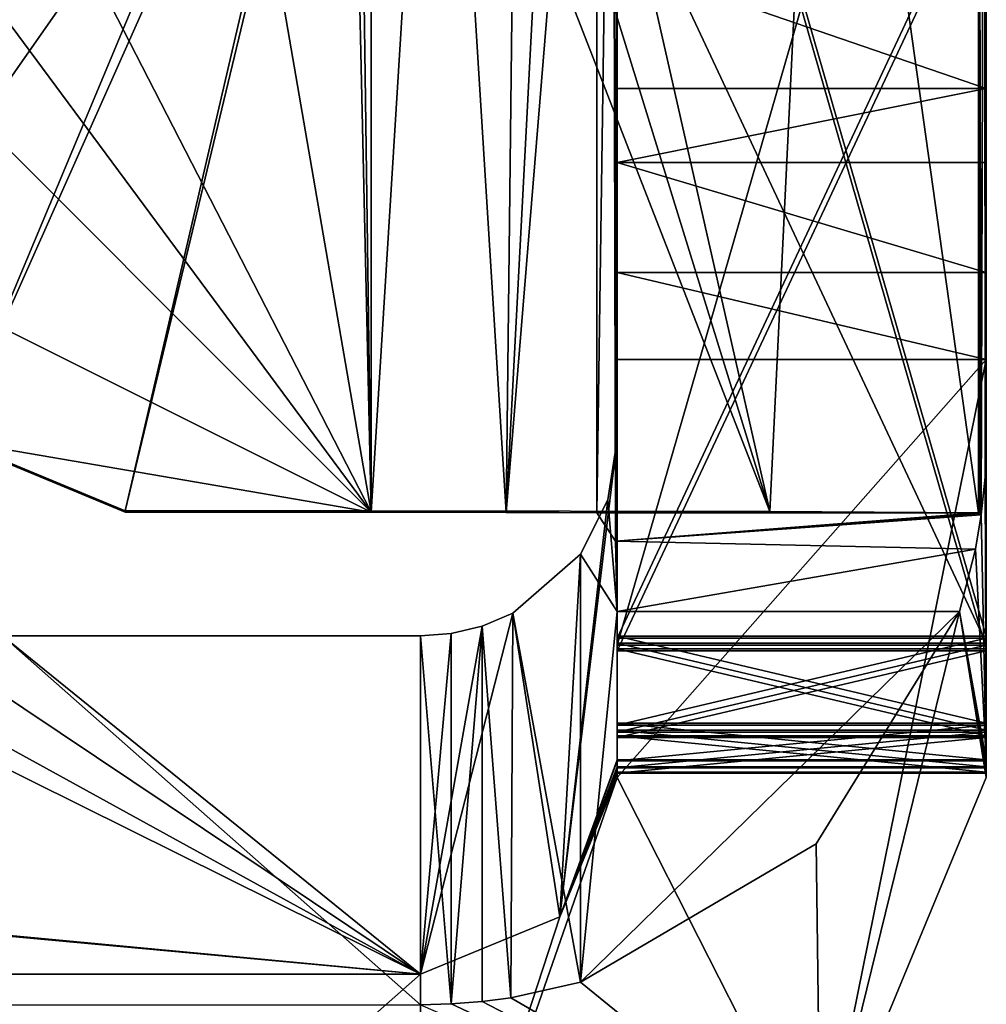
# Model space of a CAD drawing. Header units: millimetres. Extents: x -278 to 278, y -26 to 186.
# Tile 77 of 90: x 270.07 to 274, y -3.72 to 0.29. Entities that reach past the tile are written whole.
import ezdxf

# ---------------------------------------------------------------- set-up
doc = ezdxf.new("R2010")
doc.units = ezdxf.units.MM
doc.header["$LTSCALE"] = 52.148148
for name, color, linetype in [('1014', 7, 'CONTINUOUS'), ('1016', 7, 'CONTINUOUS'), ('1017', 7, 'CONTINUOUS'), ('1019', 7, 'CONTINUOUS'), ('1020', 7, 'CONTINUOUS'), ('1021', 7, 'CONTINUOUS'), ('1022', 7, 'CONTINUOUS'), ('1023', 7, 'CONTINUOUS'), ('1025', 7, 'CONTINUOUS'), ('1026', 7, 'CONTINUOUS'), ('1027', 7, 'CONTINUOUS'), ('1028', 7, 'CONTINUOUS'), ('1029', 7, 'CONTINUOUS'), ('1030', 7, 'CONTINUOUS'), ('1032', 7, 'CONTINUOUS'), ('1034', 7, 'CONTINUOUS'), ('1036', 7, 'CONTINUOUS'), ('1038', 7, 'CONTINUOUS'), ('1112', 7, 'CONTINUOUS'), ('1113', 7, 'CONTINUOUS'), ('1114', 7, 'CONTINUOUS'), ('1115', 7, 'CONTINUOUS'), ('1116', 7, 'CONTINUOUS'), ('1119', 7, 'CONTINUOUS'), ('1123', 7, 'CONTINUOUS'), ('812', 7, 'CONTINUOUS'), ('813', 7, 'CONTINUOUS'), ('814', 7, 'CONTINUOUS'), ('815', 7, 'CONTINUOUS'), ('816', 7, 'CONTINUOUS'), ('817', 7, 'CONTINUOUS'), ('818', 7, 'CONTINUOUS'), ('819', 7, 'CONTINUOUS'), ('820', 7, 'CONTINUOUS'), ('824', 7, 'CONTINUOUS'), ('825', 7, 'CONTINUOUS'), ('826', 7, 'CONTINUOUS'), ('827', 7, 'CONTINUOUS'), ('828', 7, 'CONTINUOUS'), ('978', 7, 'CONTINUOUS')]:
    doc.layers.add(name, color=color, linetype=linetype)

msp = doc.modelspace()

# ---------------------------------------------------------------- linework, layer by layer
at = {"layer": '1014', "linetype": 'Continuous'}
for points in [[(272.4815, 2.8399, -19.6262), (272.4991, 3, -19.7752), (272.4927, -1.8331, -19.6784), (272.4815, 2.8399, -19.6262)], [(272.5, 3, -19.8183), (272.5, -1.4195, -19.8004), (272.4927, -1.8331, -19.6784), (272.5, 3, -19.8183)], [(272.4998, 3, -19.7968), (272.5, 3, -19.8183), (272.4927, -1.8331, -19.6784), (272.4998, 3, -19.7968)], [(272.4991, 3, -19.7752), (272.4998, 3, -19.7968), (272.4927, -1.8331, -19.6784), (272.4991, 3, -19.7752)], [(272.4165, 2.7821, -19.4174), (272.4815, 2.8399, -19.6262), (272.4165, -1.7179, -19.3992), (272.4165, 2.7821, -19.4174)], [(272.4165, -1.7179, -19.3992), (272.4815, 2.8399, -19.6262), (272.4927, -1.8331, -19.6784), (272.4165, -1.7179, -19.3992)], [(271.7729, 2.7032, -18.8551), (272.1, 2.7837, -19.0175), (272.0477, -1.7161, -18.9625), (271.7729, 2.7032, -18.8551)], [(272.1, 2.7837, -19.0175), (272.2842, 2.783, -19.1969), (272.0477, -1.7161, -18.9625), (272.1, 2.7837, -19.0175)], [(272.2842, 2.783, -19.1969), (272.4165, 2.7821, -19.4174), (272.0477, -1.7161, -18.9625), (272.2842, 2.783, -19.1969)], [(272.0477, -1.7161, -18.9625), (272.4165, 2.7821, -19.4174), (272.4165, -1.7179, -19.3992), (272.0477, -1.7161, -18.9625)], [(271.5, 2.4451, -18.8161), (271.7729, 2.7032, -18.8551), (271.5, -1.7154, -18.7992), (271.5, 2.4451, -18.8161)], [(271.5, -1.7154, -18.7992), (271.7729, 2.7032, -18.8551), (272.0477, -1.7161, -18.9625), (271.5, -1.7154, -18.7992)], [(272.4927, -1.8331, -19.6784), (272.5, -1.4195, -19.8004), (272.5, -2.1195, -19.7975), (272.4927, -1.8331, -19.6784)]]:
    msp.add_3dface(points, dxfattribs=at)
at = {"layer": '1016', "linetype": 'Continuous'}
for points in [[(273.9948, -1.5733, -19.6387), (273.9996, 3, -19.7752), (273.9927, 2.8401, -19.6266), (273.9948, -1.5733, -19.6387)], [(273.9948, -1.5733, -19.6387), (274, -1.4195, -19.8004), (273.9996, 3, -19.7752), (273.9948, -1.5733, -19.6387)], [(274, -1.4195, -19.8004), (273.9999, 3, -19.7968), (273.9996, 3, -19.7752), (274, -1.4195, -19.8004)], [(274, -1.4195, -19.8004), (274, 3, -19.8183), (273.9999, 3, -19.7968), (274, -1.4195, -19.8004)], [(273.9793, -1.7261, -19.4781), (273.9927, 2.8401, -19.6266), (273.9678, 2.7821, -19.4174), (273.9793, -1.7261, -19.4781)], [(273.9793, -1.7261, -19.4781), (273.9948, -1.5733, -19.6387), (273.9927, 2.8401, -19.6266), (273.9793, -1.7261, -19.4781)], [(271.7575, 2.701, -17.3304), (273.1202, -1.7118, -17.8953), (272.1, 2.7903, -17.3905), (271.7575, 2.701, -17.3304)], [(272.1, 2.7903, -17.3905), (273.1202, -1.7118, -17.8953), (273.3385, 2.7873, -18.1233), (272.1, 2.7903, -17.3905)], [(273.1202, -1.7118, -17.8953), (273.9678, -1.7179, -19.3992), (273.3385, 2.7873, -18.1233), (273.1202, -1.7118, -17.8953)], [(273.9678, -1.7179, -19.3992), (273.9678, 2.7821, -19.4174), (273.3385, 2.7873, -18.1233), (273.9678, -1.7179, -19.3992)], [(273.9793, -1.7261, -19.4781), (273.9678, 2.7821, -19.4174), (273.9739, -1.72, -19.4389), (273.9793, -1.7261, -19.4781)], [(273.9739, -1.72, -19.4389), (273.9678, 2.7821, -19.4174), (273.9678, -1.7179, -19.3992), (273.9739, -1.72, -19.4389)], [(271.5, 2.4512, -17.3161), (273.1202, -1.7118, -17.8953), (271.7575, 2.701, -17.3304), (271.5, 2.4512, -17.3161)], [(271.5, -1.7094, -17.2992), (273.1202, -1.7118, -17.8953), (271.5, 2.4512, -17.3161), (271.5, -1.7094, -17.2992)]]:
    msp.add_3dface(points, dxfattribs=at)
at = {"layer": '1017', "linetype": 'Continuous'}
for points in [[(274, -1.4195, -19.8004), (274, -2.7215, -340.2977), (274, 3, -19.8183), (274, -1.4195, -19.8004)], [(274, 3, -120.2807), (274, -2.7215, -340.2977), (274, -2.5736, -339.9448), (274, 3, -120.2807)], [(274, -2.7215, -340.2977), (274, 3, -120.2807), (274, 2.8465, -120.2801), (274, -2.7215, -340.2977)], [(274, 3, -19.8183), (274, -2.7215, -340.2977), (274, 1.958, -99.1994), (274, 3, -19.8183)], [(274, 2.9805, -339.8209), (274, 3, -120.2807), (274, -2.2195, -339.7998), (274, 2.9805, -339.8209)], [(274, -2.2195, -339.7998), (274, 3, -120.2807), (274, -2.5736, -339.9448), (274, -2.2195, -339.7998)], [(274, 2.409, -120.2559), (274, -2.7215, -340.2977), (274, 2.8465, -120.2801), (274, 2.409, -120.2559)], [(274, 2.0778, -120.1461), (274, -2.7215, -340.2977), (274, 2.409, -120.2559), (274, 2.0778, -120.1461)], [(274, 1.7983, -119.5763), (274, -2.7215, -340.2977), (274, 2.0778, -120.1461), (274, 1.7983, -119.5763)], [(274, 1.958, -99.1994), (274, -2.7215, -340.2977), (274, 1.9522, -100.6224), (274, 1.958, -99.1994)], [(274, 1.9522, -100.6224), (274, -2.7215, -340.2977), (274, 1.9502, -101.1224), (274, 1.9522, -100.6224)], [(274, 1.9502, -101.1224), (274, -2.7215, -340.2977), (274, 1.8505, -106.7266), (274, 1.9502, -101.1224)], [(274, 1.8505, -106.7266), (274, -2.7215, -340.2977), (274, 1.9143, -109.9589), (274, 1.8505, -106.7266)], [(274, 1.9143, -109.9589), (274, -2.7215, -340.2977), (274, 1.9141, -109.9974), (274, 1.9143, -109.9589)], [(274, 1.9141, -109.9974), (274, -2.7215, -340.2977), (274, 1.9067, -111.8135), (274, 1.9141, -109.9974)], [(274, 1.9067, -111.8135), (274, -2.7215, -340.2977), (274, 1.9066, -111.8519), (274, 1.9067, -111.8135)], [(274, 1.9066, -111.8519), (274, -2.7215, -340.2977), (274, 1.8064, -117.5763), (274, 1.9066, -111.8519)], [(274, 1.8064, -117.5763), (274, -2.7215, -340.2977), (274, 1.7983, -119.5763), (274, 1.8064, -117.5763)]]:
    msp.add_3dface(points, dxfattribs=at)
at = {"layer": '1019', "linetype": 'Continuous'}
for points in [[(272.5, -1.4195, -19.8004), (272.5, 3, -19.8183), (272.5, 3, -339.8214), (272.5, -1.4195, -19.8004)], [(272.5, -1.4195, -19.8004), (272.5, 3, -339.8214), (272.5, 2.9805, -339.8209), (272.5, -1.4195, -19.8004)], [(272.5, -1.4195, -19.8004), (272.5, 2.9805, -339.8209), (272.5, -2.2195, -339.7998), (272.5, -1.4195, -19.8004)], [(272.5, -2.7215, -340.2977), (272.5, -1.4195, -19.8004), (272.5, -2.5736, -339.9448), (272.5, -2.7215, -340.2977)], [(272.5, -2.5736, -339.9448), (272.5, -1.4195, -19.8004), (272.5, -2.2195, -339.7998), (272.5, -2.5736, -339.9448)]]:
    msp.add_3dface(points, dxfattribs=at)
at = {"layer": '1020', "linetype": 'Continuous'}
for points in [[(274, -2.2195, -339.7998), (274, -2.5736, -339.9448), (272.5, -2.2195, -339.7998), (274, -2.2195, -339.7998)], [(274, -2.5736, -339.9448), (272.5, -2.5736, -339.9448), (272.5, -2.2195, -339.7998), (274, -2.5736, -339.9448)], [(274, -2.7215, -340.2977), (272.5, -2.7215, -340.2977), (272.5, -2.5736, -339.9448), (274, -2.7215, -340.2977)], [(274, -2.5736, -339.9448), (274, -2.7215, -340.2977), (272.5, -2.5736, -339.9448), (274, -2.5736, -339.9448)]]:
    msp.add_3dface(points, dxfattribs=at)
at = {"layer": '1021', "linetype": 'Continuous'}
for points in [[(274, -2.7215, -340.2977), (274, -2.7256, -341.2977), (272.5, -2.7256, -341.2977), (274, -2.7215, -340.2977)], [(274, -2.7215, -340.2977), (272.5, -2.7256, -341.2977), (272.5, -2.7215, -340.2977), (274, -2.7215, -340.2977)]]:
    msp.add_3dface(points, dxfattribs=at)
at = {"layer": '1022', "linetype": 'Continuous'}
for points in [[(274, -2.2276, -341.7998), (272.5, -2.2276, -341.7998), (272.5, -2.5805, -341.6519), (274, -2.2276, -341.7998)], [(274, -2.5805, -341.6519), (274, -2.2276, -341.7998), (272.5, -2.5805, -341.6519), (274, -2.5805, -341.6519)], [(272.5, -2.7256, -341.2977), (274, -2.7256, -341.2977), (274, -2.5805, -341.6519), (272.5, -2.7256, -341.2977)], [(272.5, -2.7256, -341.2977), (274, -2.5805, -341.6519), (272.5, -2.5805, -341.6519), (272.5, -2.7256, -341.2977)]]:
    msp.add_3dface(points, dxfattribs=at)
at = {"layer": '1023', "linetype": 'Continuous'}
for points in [[(272.5, 1.4541, -346.3148), (272.5, -2.2276, -341.7998), (272.5, 1.4703, -342.3148), (272.5, 1.4541, -346.3148)], [(272.5, 1.4703, -342.3148), (272.5, -2.2276, -341.7998), (272.5, 1.3253, -341.9607), (272.5, 1.4703, -342.3148)], [(272.5, -2.5805, -341.6519), (272.5, -2.2276, -341.7998), (272.5, 1.4541, -346.3148), (272.5, -2.5805, -341.6519)], [(272.5, -2.5805, -341.6519), (272.5, 1.4541, -346.3148), (272.5, 1.3062, -346.6677), (272.5, -2.5805, -341.6519)], [(272.5, 1.3253, -341.9607), (272.5, -2.2276, -341.7998), (272.5, 0.9724, -341.8128), (272.5, 1.3253, -341.9607)], [(272.5, 0.9521, -346.8127), (272.5, -2.5805, -341.6519), (272.5, 1.3062, -346.6677), (272.5, 0.9521, -346.8127)], [(272.5, -2.2479, -346.7997), (272.5, -2.5805, -341.6519), (272.5, 0.9521, -346.8127), (272.5, -2.2479, -346.7997)], [(272.5, -2.7256, -341.2977), (272.5, -2.5805, -341.6519), (272.5, -2.2479, -346.7997), (272.5, -2.7256, -341.2977)], [(272.5, -2.602, -346.9447), (272.5, -2.7256, -341.2977), (272.5, -2.2479, -346.7997), (272.5, -2.602, -346.9447)], [(272.5, -2.7499, -347.2977), (272.5, -2.7256, -341.2977), (272.5, -2.602, -346.9447), (272.5, -2.7499, -347.2977)]]:
    msp.add_3dface(points, dxfattribs=at)
at = {"layer": '1025', "linetype": 'Continuous'}
for points in [[(274, 1.4541, -346.3148), (274, 1.4703, -342.3148), (274, -2.2479, -346.7997), (274, 1.4541, -346.3148)], [(274, -2.2479, -346.7997), (274, 1.4703, -342.3148), (274, -2.602, -346.9447), (274, -2.2479, -346.7997)], [(274, -2.602, -346.9447), (274, 1.4703, -342.3148), (274, 1.3253, -341.9607), (274, -2.602, -346.9447)], [(274, 1.4541, -346.3148), (274, -2.2479, -346.7997), (274, 1.3062, -346.6677), (274, 1.4541, -346.3148)], [(274, 0.9724, -341.8128), (274, -2.602, -346.9447), (274, 1.3253, -341.9607), (274, 0.9724, -341.8128)], [(274, 1.3062, -346.6677), (274, -2.2479, -346.7997), (274, 0.9521, -346.8127), (274, 1.3062, -346.6677)], [(274, -2.2276, -341.7998), (274, -2.602, -346.9447), (274, 0.9724, -341.8128), (274, -2.2276, -341.7998)], [(274, -2.7499, -347.2977), (274, -2.2276, -341.7998), (274, -2.5805, -341.6519), (274, -2.7499, -347.2977)], [(274, -2.2276, -341.7998), (274, -2.7499, -347.2977), (274, -2.602, -346.9447), (274, -2.2276, -341.7998)], [(274, -2.7256, -341.2977), (274, -2.7499, -347.2977), (274, -2.5805, -341.6519), (274, -2.7256, -341.2977)]]:
    msp.add_3dface(points, dxfattribs=at)
at = {"layer": '1026', "linetype": 'Continuous'}
for points in [[(272.5, -2.2479, -346.7997), (272.5, 0.9521, -346.8127), (274, -2.2479, -346.7997), (272.5, -2.2479, -346.7997)], [(274, -2.2479, -346.7997), (272.5, 0.9521, -346.8127), (274, 0.9521, -346.8127), (274, -2.2479, -346.7997)]]:
    msp.add_3dface(points, dxfattribs=at)
at = {"layer": '1027', "linetype": 'Continuous'}
for points in [[(272.5, -2.602, -346.9447), (272.5, -2.2479, -346.7997), (274, -2.602, -346.9447), (272.5, -2.602, -346.9447)], [(272.5, -2.2479, -346.7997), (274, -2.2479, -346.7997), (274, -2.602, -346.9447), (272.5, -2.2479, -346.7997)], [(274, -2.7499, -347.2977), (272.5, -2.7499, -347.2977), (272.5, -2.602, -346.9447), (274, -2.7499, -347.2977)], [(274, -2.7499, -347.2977), (272.5, -2.602, -346.9447), (274, -2.602, -346.9447), (274, -2.7499, -347.2977)]]:
    msp.add_3dface(points, dxfattribs=at)
at = {"layer": '1028', "linetype": 'Continuous'}
for points in [[(274, -2.7499, -347.2977), (274, -2.754, -348.2977), (272.5, -2.754, -348.2977), (274, -2.7499, -347.2977)], [(274, -2.7499, -347.2977), (272.5, -2.754, -348.2977), (272.5, -2.7499, -347.2977), (274, -2.7499, -347.2977)]]:
    msp.add_3dface(points, dxfattribs=at)
at = {"layer": '1029', "linetype": 'Continuous'}
for points in [[(272.5, -2.256, -348.7997), (272.5, -2.609, -348.6518), (274, -2.256, -348.7997), (272.5, -2.256, -348.7997)], [(274, -2.256, -348.7997), (272.5, -2.609, -348.6518), (274, -2.609, -348.6518), (274, -2.256, -348.7997)], [(272.5, -2.754, -348.2977), (274, -2.754, -348.2977), (274, -2.609, -348.6518), (272.5, -2.754, -348.2977)], [(272.5, -2.609, -348.6518), (272.5, -2.754, -348.2977), (274, -2.609, -348.6518), (272.5, -2.609, -348.6518)]]:
    msp.add_3dface(points, dxfattribs=at)
at = {"layer": '1030', "linetype": 'Continuous'}
for points in [[(272.5, 2.9439, -348.8208), (272.5, -2.256, -348.7997), (274, 2.9439, -348.8208), (272.5, 2.9439, -348.8208)], [(272.5, -2.256, -348.7997), (274, -2.256, -348.7997), (274, 2.9439, -348.8208), (272.5, -2.256, -348.7997)]]:
    msp.add_3dface(points, dxfattribs=at)
at = {"layer": '1032', "linetype": 'Continuous'}
for points in [[(274, 2.9439, -348.8208), (274, -2.256, -348.7997), (274, 2.9297, -352.3208), (274, 2.9439, -348.8208)], [(274, -2.256, -348.7997), (274, -2.2703, -352.2997), (274, 2.9297, -352.3208), (274, -2.256, -348.7997)], [(274, -2.2703, -352.2997), (274, -2.256, -348.7997), (274, -2.609, -348.6518), (274, -2.2703, -352.2997)], [(274, -2.6244, -352.4447), (274, -2.2703, -352.2997), (274, -2.609, -348.6518), (274, -2.6244, -352.4447)], [(274, -2.754, -348.2977), (274, -2.6244, -352.4447), (274, -2.609, -348.6518), (274, -2.754, -348.2977)], [(274, -2.754, -348.2977), (274, -2.7723, -352.7976), (274, -2.6244, -352.4447), (274, -2.754, -348.2977)]]:
    msp.add_3dface(points, dxfattribs=at)
at = {"layer": '1034', "linetype": 'Continuous'}
for points in [[(274, -2.2703, -352.2997), (272.5, -2.2703, -352.2997), (272.5, 2.9297, -352.3208), (274, -2.2703, -352.2997)], [(274, -2.2703, -352.2997), (272.5, 2.9297, -352.3208), (274, 2.9297, -352.3208), (274, -2.2703, -352.2997)]]:
    msp.add_3dface(points, dxfattribs=at)
at = {"layer": '1036', "linetype": 'Continuous'}
for points in [[(272.5, -2.2276, -341.7998), (274, -2.2276, -341.7998), (274, 0.9724, -341.8128), (272.5, -2.2276, -341.7998)], [(272.5, 0.9724, -341.8128), (272.5, -2.2276, -341.7998), (274, 0.9724, -341.8128), (272.5, 0.9724, -341.8128)]]:
    msp.add_3dface(points, dxfattribs=at)
at = {"layer": '1038', "linetype": 'Continuous'}
for points in [[(274, 2.9805, -339.8209), (274, -2.2195, -339.7998), (272.5, 2.9805, -339.8209), (274, 2.9805, -339.8209)], [(272.5, 2.9805, -339.8209), (274, -2.2195, -339.7998), (272.5, -2.2195, -339.7998), (272.5, 2.9805, -339.8209)]]:
    msp.add_3dface(points, dxfattribs=at)
at = {"layer": '1112', "linetype": 'Continuous'}
for points in [[(272.4165, -1.7179, -19.3992), (272.4927, -1.8331, -19.6784), (273.9678, -1.7179, -19.3992), (272.4165, -1.7179, -19.3992)], [(272.4927, -1.8331, -19.6784), (273.9739, -1.72, -19.4389), (273.9678, -1.7179, -19.3992), (272.4927, -1.8331, -19.6784)], [(272.4927, -1.8331, -19.6784), (273.9793, -1.7261, -19.4781), (273.9739, -1.72, -19.4389), (272.4927, -1.8331, -19.6784)], [(273.9563, -1.8651, -19.7076), (273.9793, -1.7261, -19.4781), (272.4927, -1.8331, -19.6784), (273.9563, -1.8651, -19.7076)], [(273.9563, -1.8651, -19.7076), (272.4927, -1.8331, -19.6784), (272.5, -2.1195, -19.7975), (273.9563, -1.8651, -19.7076)], [(273.8909, -2.1195, -19.7975), (273.9563, -1.8651, -19.7076), (272.5, -2.1195, -19.7975), (273.8909, -2.1195, -19.7975)]]:
    msp.add_3dface(points, dxfattribs=at)
at = {"layer": '1113', "linetype": 'Continuous'}
for points in [[(272.5, -1.4195, -19.8004), (272.4616, -1.6644, -19.7994), (272.5, -2.1195, -19.7975), (272.5, -1.4195, -19.8004)], [(272.4616, -1.6644, -19.7994), (272.3501, -1.8858, -19.7985), (272.5, -2.1195, -19.7975), (272.4616, -1.6644, -19.7994)], [(272.3501, -1.8858, -19.7985), (272.35, -3.6257, -19.7914), (272.5, -2.1195, -19.7975), (272.3501, -1.8858, -19.7985)], [(272.35, -3.6257, -19.7914), (273.3077, -3.0642, -19.7937), (273.8909, -2.1195, -19.7975), (272.35, -3.6257, -19.7914)], [(272.35, -3.6257, -19.7914), (273.8909, -2.1195, -19.7975), (272.5, -2.1195, -19.7975), (272.35, -3.6257, -19.7914)]]:
    msp.add_3dface(points, dxfattribs=at)
at = {"layer": '1114', "linetype": 'Continuous'}
for points in [[(272.35, -3.6257, -19.7914), (272.3501, -1.8858, -19.7985), (272.075, -2.1257, -19.688), (272.35, -3.6257, -19.7914)], [(271.95, -2.178, -19.3973), (272.0675, -3.6895, -19.6743), (272.075, -2.1257, -19.688), (271.95, -2.178, -19.3973)], [(272.0675, -3.6895, -19.6743), (272.35, -3.6257, -19.7914), (272.075, -2.1257, -19.688), (272.0675, -3.6895, -19.6743)], [(271.95, -3.7042, -19.3911), (272.0675, -3.6895, -19.6743), (271.95, -2.178, -19.3973), (271.95, -3.7042, -19.3911)]]:
    msp.add_3dface(points, dxfattribs=at)
at = {"layer": '1115', "linetype": 'Continuous'}
for points in [[(271.5, -1.7154, -18.7992), (271.5, -1.7094, -17.2992), (270.5, -1.7094, -17.2992), (271.5, -1.7154, -18.7992)], [(270.5, -1.7154, -18.7992), (271.5, -1.7154, -18.7992), (270.5, -1.7094, -17.2992), (270.5, -1.7154, -18.7992)], [(271.5, -1.7154, -18.7992), (272.0477, -1.7161, -18.9625), (271.5, -1.7094, -17.2992), (271.5, -1.7154, -18.7992)], [(272.0477, -1.7161, -18.9625), (272.4165, -1.7179, -19.3992), (271.5, -1.7094, -17.2992), (272.0477, -1.7161, -18.9625)], [(272.4165, -1.7179, -19.3992), (273.1202, -1.7118, -17.8953), (271.5, -1.7094, -17.2992), (272.4165, -1.7179, -19.3992)], [(272.4165, -1.7179, -19.3992), (273.9678, -1.7179, -19.3992), (273.1202, -1.7118, -17.8953), (272.4165, -1.7179, -19.3992)]]:
    msp.add_3dface(points, dxfattribs=at)
at = {"layer": '1116', "linetype": 'Continuous'}
for points in [[(271.5, 2.4451, -18.8161), (271.5, -1.7154, -18.7992), (271.4444, 2.3299, -18.8156), (271.5, 2.4451, -18.8161)], [(271.4444, 2.3299, -18.8156), (271.5, -1.7154, -18.7992), (271.4107, 2.2066, -18.8151), (271.4444, 2.3299, -18.8156)], [(271.4107, 2.2066, -18.8151), (271.5, -1.7154, -18.7992), (270.9653, 1.3794, -18.8117), (271.4107, 2.2066, -18.8151)], [(270.9653, 1.3794, -18.8117), (271.5, -1.7154, -18.7992), (270.1153, 0.9794, -18.8101), (270.9653, 1.3794, -18.8117)], [(270.1153, 0.9794, -18.8101), (271.5, -1.7154, -18.7992), (269.6759, 0.7486, -18.8092), (270.1153, 0.9794, -18.8101)], [(269.6759, 0.7486, -18.8092), (271.5, -1.7154, -18.7992), (269.5, 0.2845, -18.8073), (269.6759, 0.7486, -18.8092)], [(269.5, 0.2845, -18.8073), (271.5, -1.7154, -18.7992), (269.5, -0.7155, -18.8032), (269.5, 0.2845, -18.8073)], [(269.5, -0.7155, -18.8032), (271.5, -1.7154, -18.7992), (269.7929, -1.4226, -18.8004), (269.5, -0.7155, -18.8032)], [(271.5, -1.7154, -18.7992), (270.5, -1.7154, -18.7992), (269.7929, -1.4226, -18.8004), (271.5, -1.7154, -18.7992)]]:
    msp.add_3dface(points, dxfattribs=at)
at = {"layer": '1119', "linetype": 'Continuous'}
for points in [[(271.5, -1.7094, -17.2992), (271.5, 2.4512, -17.3161), (270.5, -1.7094, -17.2992), (271.5, -1.7094, -17.2992)], [(270.5, -1.7094, -17.2992), (271.5, 2.4512, -17.3161), (271.4107, 2.2127, -17.3151), (270.5, -1.7094, -17.2992)], [(270.5, -1.7094, -17.2992), (271.4107, 2.2127, -17.3151), (269.7929, -1.4165, -17.3004), (270.5, -1.7094, -17.2992)], [(271.4107, 2.2127, -17.3151), (270.9653, 1.3855, -17.3118), (269.7929, -1.4165, -17.3004), (271.4107, 2.2127, -17.3151)], [(270.9653, 1.3855, -17.3118), (269.5, 0.2906, -17.3073), (269.5, -0.7094, -17.3032), (270.9653, 1.3855, -17.3118)], [(269.7929, -1.4165, -17.3004), (270.9653, 1.3855, -17.3118), (269.5, -0.7094, -17.3032), (269.7929, -1.4165, -17.3004)]]:
    msp.add_3dface(points, dxfattribs=at)
at = {"layer": '1123', "linetype": 'Continuous'}
for points in [[(270.5, -1.7154, -18.7992), (270.5, -1.7094, -17.2992), (269.7929, -1.4165, -17.3004), (270.5, -1.7154, -18.7992)], [(269.7929, -1.4226, -18.8004), (270.5, -1.7154, -18.7992), (269.7929, -1.4165, -17.3004), (269.7929, -1.4226, -18.8004)]]:
    msp.add_3dface(points, dxfattribs=at)
at = {"layer": '812', "linetype": 'Continuous'}
for points in [[(274, -1.0942, -358.2045), (273.3263, -4.4205, -358.191), (272.5, -2.7942, -358.1976), (274, -1.0942, -358.2045)], [(272.5, -1.0942, -358.2045), (274, -1.0942, -358.2045), (272.5, -2.7942, -358.1976), (272.5, -1.0942, -358.2045)], [(274, -2.7942, -358.1976), (273.3263, -4.4205, -358.191), (274, -1.0942, -358.2045), (274, -2.7942, -358.1976)], [(273.3263, -4.4205, -358.191), (271.7, -5.0942, -358.1882), (272.5, -2.7942, -358.1976), (273.3263, -4.4205, -358.191)], [(272.5, -2.7942, -358.1976), (271.7, -5.0942, -358.1882), (272.2657, -3.3599, -358.1953), (272.5, -2.7942, -358.1976)], [(272.2657, -3.3599, -358.1953), (271.7, -5.0942, -358.1882), (271.7, -3.5942, -358.1943), (272.2657, -3.3599, -358.1953)], [(271.7, -5.0942, -358.1882), (270, -5.0942, -358.1882), (271.7, -3.5942, -358.1943), (271.7, -5.0942, -358.1882)], [(270, -5.0942, -358.1882), (270, -3.5942, -358.1943), (271.7, -3.5942, -358.1943), (270, -5.0942, -358.1882)]]:
    msp.add_3dface(points, dxfattribs=at)
at = {"layer": '813', "linetype": 'Continuous'}
for points in [[(274, -1.4195, -19.8004), (273.9948, -1.5733, -19.6387), (274, -2.7215, -340.2977), (274, -1.4195, -19.8004)], [(273.9948, -1.5733, -19.6387), (273.9793, -1.7261, -19.4781), (274, -2.7215, -340.2977), (273.9948, -1.5733, -19.6387)], [(273.9793, -1.7261, -19.4781), (273.9563, -1.8651, -19.7076), (274, -2.7215, -340.2977), (273.9793, -1.7261, -19.4781)], [(273.9563, -1.8651, -19.7076), (273.8909, -2.1195, -19.7975), (274, -2.7215, -340.2977), (273.9563, -1.8651, -19.7076)], [(273.3077, -3.0642, -19.7937), (273.3263, -4.4205, -358.191), (273.8909, -2.1195, -19.7975), (273.3077, -3.0642, -19.7937)], [(273.3263, -4.4205, -358.191), (274, -2.7942, -358.1976), (273.8909, -2.1195, -19.7975), (273.3263, -4.4205, -358.191)], [(274, -2.7942, -358.1976), (274, -2.7763, -353.7976), (273.8909, -2.1195, -19.7975), (274, -2.7942, -358.1976)], [(274, -2.7763, -353.7976), (274, -2.7723, -352.7976), (273.8909, -2.1195, -19.7975), (274, -2.7763, -353.7976)], [(274, -2.7723, -352.7976), (274, -2.754, -348.2977), (273.8909, -2.1195, -19.7975), (274, -2.7723, -352.7976)], [(274, -2.754, -348.2977), (274, -2.7499, -347.2977), (273.8909, -2.1195, -19.7975), (274, -2.754, -348.2977)], [(274, -2.7256, -341.2977), (274, -2.7215, -340.2977), (273.8909, -2.1195, -19.7975), (274, -2.7256, -341.2977)], [(274, -2.7499, -347.2977), (274, -2.7256, -341.2977), (273.8909, -2.1195, -19.7975), (274, -2.7499, -347.2977)], [(272.35, -3.6257, -19.7914), (273.3263, -4.4205, -358.191), (273.3077, -3.0642, -19.7937), (272.35, -3.6257, -19.7914)], [(272.0675, -3.6895, -19.6743), (273.3263, -4.4205, -358.191), (272.35, -3.6257, -19.7914), (272.0675, -3.6895, -19.6743)], [(271.7, -3.7179, -19.391), (273.3263, -4.4205, -358.191), (271.8252, -3.7145, -19.3911), (271.7, -3.7179, -19.391)], [(271.8252, -3.7145, -19.3911), (273.3263, -4.4205, -358.191), (271.95, -3.7042, -19.3911), (271.8252, -3.7145, -19.3911)], [(271.95, -3.7042, -19.3911), (273.3263, -4.4205, -358.191), (272.0675, -3.6895, -19.6743), (271.95, -3.7042, -19.3911)]]:
    msp.add_3dface(points, dxfattribs=at)
at = {"layer": '814', "linetype": 'Continuous'}
for points in [[(271.825, -2.2081, -19.3972), (271.8252, -3.7145, -19.3911), (271.95, -2.178, -19.3973), (271.825, -2.2081, -19.3972)], [(271.8252, -3.7145, -19.3911), (271.95, -3.7042, -19.3911), (271.95, -2.178, -19.3973), (271.8252, -3.7145, -19.3911)], [(270, -3.7179, -19.391), (271.7, -3.7179, -19.391), (270, -2.2179, -19.3971), (270, -3.7179, -19.391)], [(271.7, -3.7179, -19.391), (271.7, -2.2179, -19.3971), (270, -2.2179, -19.3971), (271.7, -3.7179, -19.391)], [(271.7, -2.2179, -19.3971), (271.8252, -3.7145, -19.3911), (271.825, -2.2081, -19.3972), (271.7, -2.2179, -19.3971)], [(271.7, -3.7179, -19.391), (271.8252, -3.7145, -19.3911), (271.7, -2.2179, -19.3971), (271.7, -3.7179, -19.391)]]:
    msp.add_3dface(points, dxfattribs=at)
at = {"layer": '815', "linetype": 'Continuous'}
for points in [[(272.5, -2.7215, -340.2977), (272.2657, -3.3599, -358.1953), (272.5, -1.4195, -19.8004), (272.5, -2.7215, -340.2977)], [(272.5, -1.4195, -19.8004), (272.2657, -3.3599, -358.1953), (272.4616, -1.6644, -19.7994), (272.5, -1.4195, -19.8004)], [(272.4616, -1.6644, -19.7994), (272.2657, -3.3599, -358.1953), (272.3501, -1.8858, -19.7985), (272.4616, -1.6644, -19.7994)], [(272.3501, -1.8858, -19.7985), (272.2657, -3.3599, -358.1953), (272.075, -2.1257, -19.688), (272.3501, -1.8858, -19.7985)], [(272.2657, -3.3599, -358.1953), (271.7, -3.5942, -358.1943), (272.075, -2.1257, -19.688), (272.2657, -3.3599, -358.1953)], [(271.7, -3.5942, -358.1943), (271.95, -2.178, -19.3973), (272.075, -2.1257, -19.688), (271.7, -3.5942, -358.1943)], [(271.7, -3.5942, -358.1943), (271.825, -2.2081, -19.3972), (271.95, -2.178, -19.3973), (271.7, -3.5942, -358.1943)], [(271.7, -3.5942, -358.1943), (271.7, -2.2179, -19.3971), (271.825, -2.2081, -19.3972), (271.7, -3.5942, -358.1943)], [(272.5, -2.7256, -341.2977), (272.2657, -3.3599, -358.1953), (272.5, -2.7215, -340.2977), (272.5, -2.7256, -341.2977)], [(272.5, -2.7499, -347.2977), (272.2657, -3.3599, -358.1953), (272.5, -2.7256, -341.2977), (272.5, -2.7499, -347.2977)], [(272.5, -2.754, -348.2977), (272.2657, -3.3599, -358.1953), (272.5, -2.7499, -347.2977), (272.5, -2.754, -348.2977)], [(272.5, -2.7723, -352.7976), (272.2657, -3.3599, -358.1953), (272.5, -2.754, -348.2977), (272.5, -2.7723, -352.7976)], [(272.5, -2.7763, -353.7976), (272.2657, -3.3599, -358.1953), (272.5, -2.7723, -352.7976), (272.5, -2.7763, -353.7976)], [(272.5, -2.7942, -358.1976), (272.2657, -3.3599, -358.1953), (272.5, -2.7763, -353.7976), (272.5, -2.7942, -358.1976)]]:
    msp.add_3dface(points, dxfattribs=at)
at = {"layer": '816', "linetype": 'Continuous'}
for points in [[(272.5, 0.5244, -357.9554), (272.5, 0.0074, -357.809), (272.5, 1.4196, -354.8147), (272.5, 0.5244, -357.9554)], [(272.5, 1.4196, -354.8147), (272.5, 0.0074, -357.809), (272.5, -2.2784, -354.2997), (272.5, 1.4196, -354.8147)], [(272.5, 1.2745, -354.4606), (272.5, 1.4196, -354.8147), (272.5, -2.2784, -354.2997), (272.5, 1.2745, -354.4606)], [(272.5, 0.9216, -354.3127), (272.5, 1.2745, -354.4606), (272.5, -2.2784, -354.2997), (272.5, 0.9216, -354.3127)], [(272.5, 0.0074, -357.809), (272.5, -0.2926, -357.8077), (272.5, -2.6313, -354.1518), (272.5, 0.0074, -357.809)], [(272.5, -2.2784, -354.2997), (272.5, 0.0074, -357.809), (272.5, -2.6313, -354.1518), (272.5, -2.2784, -354.2997)], [(272.5, -0.2926, -357.8077), (272.5, -0.7402, -357.9115), (272.5, -2.6313, -354.1518), (272.5, -0.2926, -357.8077)], [(272.5, -0.7402, -357.9115), (272.5, -1.0942, -358.2045), (272.5, -2.6313, -354.1518), (272.5, -0.7402, -357.9115)], [(272.5, -1.0942, -358.2045), (272.5, -2.7942, -358.1976), (272.5, -2.7763, -353.7976), (272.5, -1.0942, -358.2045)], [(272.5, -1.0942, -358.2045), (272.5, -2.7763, -353.7976), (272.5, -2.6313, -354.1518), (272.5, -1.0942, -358.2045)]]:
    msp.add_3dface(points, dxfattribs=at)
at = {"layer": '817', "linetype": 'Continuous'}
for points in [[(272.5, -0.7402, -357.9115), (272.5, -0.2926, -357.8077), (274, -0.7402, -357.9115), (272.5, -0.7402, -357.9115)], [(274, -0.7402, -357.9115), (272.5, -0.2926, -357.8077), (274, -0.2926, -357.8077), (274, -0.7402, -357.9115)], [(274, -1.0942, -358.2045), (272.5, -1.0942, -358.2045), (272.5, -0.7402, -357.9115), (274, -1.0942, -358.2045)], [(274, -1.0942, -358.2045), (272.5, -0.7402, -357.9115), (274, -0.7402, -357.9115), (274, -1.0942, -358.2045)]]:
    msp.add_3dface(points, dxfattribs=at)
at = {"layer": '818', "linetype": 'Continuous'}
for points in [[(274, -2.7942, -358.1976), (274, -0.2926, -357.8077), (274, 1.4196, -354.8147), (274, -2.7942, -358.1976)], [(274, 1.2745, -354.4606), (274, -2.7942, -358.1976), (274, 1.4196, -354.8147), (274, 1.2745, -354.4606)], [(274, 1.4196, -354.8147), (274, -0.2926, -357.8077), (274, 0.0074, -357.809), (274, 1.4196, -354.8147)], [(274, 0.5244, -357.9554), (274, 1.4196, -354.8147), (274, 0.0074, -357.809), (274, 0.5244, -357.9554)], [(274, 0.9216, -354.3127), (274, -2.7942, -358.1976), (274, 1.2745, -354.4606), (274, 0.9216, -354.3127)], [(274, -2.2784, -354.2997), (274, -2.7942, -358.1976), (274, 0.9216, -354.3127), (274, -2.2784, -354.2997)], [(274, -2.7942, -358.1976), (274, -0.7402, -357.9115), (274, -0.2926, -357.8077), (274, -2.7942, -358.1976)], [(274, -2.7942, -358.1976), (274, -1.0942, -358.2045), (274, -0.7402, -357.9115), (274, -2.7942, -358.1976)], [(274, -2.6313, -354.1518), (274, -2.7942, -358.1976), (274, -2.2784, -354.2997), (274, -2.6313, -354.1518)], [(274, -2.7763, -353.7976), (274, -2.7942, -358.1976), (274, -2.6313, -354.1518), (274, -2.7763, -353.7976)]]:
    msp.add_3dface(points, dxfattribs=at)
at = {"layer": '819', "linetype": 'Continuous'}
for points in [[(272.5, -2.2784, -354.2997), (272.5, -2.6313, -354.1518), (274, -2.2784, -354.2997), (272.5, -2.2784, -354.2997)], [(272.5, -2.6313, -354.1518), (274, -2.6313, -354.1518), (274, -2.2784, -354.2997), (272.5, -2.6313, -354.1518)], [(272.5, -2.7763, -353.7976), (274, -2.7763, -353.7976), (274, -2.6313, -354.1518), (272.5, -2.7763, -353.7976)], [(272.5, -2.6313, -354.1518), (272.5, -2.7763, -353.7976), (274, -2.6313, -354.1518), (272.5, -2.6313, -354.1518)]]:
    msp.add_3dface(points, dxfattribs=at)
at = {"layer": '820', "linetype": 'Continuous'}
for points in [[(272.5, 0.9216, -354.3127), (272.5, -2.2784, -354.2997), (274, 0.9216, -354.3127), (272.5, 0.9216, -354.3127)], [(272.5, -2.2784, -354.2997), (274, -2.2784, -354.2997), (274, 0.9216, -354.3127), (272.5, -2.2784, -354.2997)]]:
    msp.add_3dface(points, dxfattribs=at)
at = {"layer": '824', "linetype": 'Continuous'}
for points in [[(272.5, 0.0074, -357.809), (272.5, 0.5244, -357.9554), (274, 0.0074, -357.809), (272.5, 0.0074, -357.809)], [(272.5, 0.5244, -357.9554), (274, 0.5244, -357.9554), (274, 0.0074, -357.809), (272.5, 0.5244, -357.9554)]]:
    msp.add_3dface(points, dxfattribs=at)
at = {"layer": '825', "linetype": 'Continuous'}
for points in [[(272.5, -0.2926, -357.8077), (272.5, 0.0074, -357.809), (274, 0.0074, -357.809), (272.5, -0.2926, -357.8077)], [(274, -0.2926, -357.8077), (272.5, -0.2926, -357.8077), (274, 0.0074, -357.809), (274, -0.2926, -357.8077)]]:
    msp.add_3dface(points, dxfattribs=at)
at = {"layer": '826', "linetype": 'Continuous'}
for points in [[(274, -2.7723, -352.7976), (274, -2.7763, -353.7976), (272.5, -2.7763, -353.7976), (274, -2.7723, -352.7976)], [(274, -2.7723, -352.7976), (272.5, -2.7763, -353.7976), (272.5, -2.7723, -352.7976), (274, -2.7723, -352.7976)]]:
    msp.add_3dface(points, dxfattribs=at)
at = {"layer": '827', "linetype": 'Continuous'}
for points in [[(274, -2.2703, -352.2997), (274, -2.6244, -352.4447), (272.5, -2.2703, -352.2997), (274, -2.2703, -352.2997)], [(272.5, -2.2703, -352.2997), (274, -2.6244, -352.4447), (272.5, -2.6244, -352.4447), (272.5, -2.2703, -352.2997)], [(274, -2.7723, -352.7976), (272.5, -2.7723, -352.7976), (272.5, -2.6244, -352.4447), (274, -2.7723, -352.7976)], [(274, -2.6244, -352.4447), (274, -2.7723, -352.7976), (272.5, -2.6244, -352.4447), (274, -2.6244, -352.4447)]]:
    msp.add_3dface(points, dxfattribs=at)
at = {"layer": '828', "linetype": 'Continuous'}
for points in [[(272.5, 2.9439, -348.8208), (272.5, -2.2703, -352.2997), (272.5, -2.256, -348.7997), (272.5, 2.9439, -348.8208)], [(272.5, -2.2703, -352.2997), (272.5, 2.9439, -348.8208), (272.5, 2.9297, -352.3208), (272.5, -2.2703, -352.2997)], [(272.5, -2.2703, -352.2997), (272.5, -2.6244, -352.4447), (272.5, -2.256, -348.7997), (272.5, -2.2703, -352.2997)], [(272.5, -2.256, -348.7997), (272.5, -2.6244, -352.4447), (272.5, -2.609, -348.6518), (272.5, -2.256, -348.7997)], [(272.5, -2.7723, -352.7976), (272.5, -2.754, -348.2977), (272.5, -2.609, -348.6518), (272.5, -2.7723, -352.7976)], [(272.5, -2.6244, -352.4447), (272.5, -2.7723, -352.7976), (272.5, -2.609, -348.6518), (272.5, -2.6244, -352.4447)]]:
    msp.add_3dface(points, dxfattribs=at)
at = {"layer": '978', "linetype": 'Continuous'}
for points in [[(271.7, -3.5942, -358.1943), (269.2, -3.5926, -357.7943), (256.8, -2.2195, -19.7971), (271.7, -3.5942, -358.1943)], [(271.7, -3.5942, -358.1943), (256.8, -2.2195, -19.7971), (257.1, -2.2195, -19.7971), (271.7, -3.5942, -358.1943)], [(271.7, -3.5942, -358.1943), (257.1, -2.2195, -19.7971), (268.9321, -2.2195, -19.7971), (271.7, -3.5942, -358.1943)], [(269.2, -2.2195, -19.7971), (271.7, -3.5942, -358.1943), (268.9321, -2.2195, -19.7971), (269.2, -2.2195, -19.7971)], [(269.6472, -2.2191, -19.6915), (271.7, -3.5942, -358.1943), (269.2, -2.2195, -19.7971), (269.6472, -2.2191, -19.6915)], [(270, -2.2179, -19.3971), (271.7, -3.5942, -358.1943), (269.6472, -2.2191, -19.6915), (270, -2.2179, -19.3971)], [(271.7, -2.2179, -19.3971), (271.7, -3.5942, -358.1943), (270, -2.2179, -19.3971), (271.7, -2.2179, -19.3971)], [(269.6472, -3.593, -357.8999), (269.2, -3.5926, -357.7943), (271.7, -3.5942, -358.1943), (269.6472, -3.593, -357.8999)], [(270, -3.5942, -358.1943), (269.6472, -3.593, -357.8999), (271.7, -3.5942, -358.1943), (270, -3.5942, -358.1943)]]:
    msp.add_3dface(points, dxfattribs=at)

doc.saveas('drawing.dxf')
